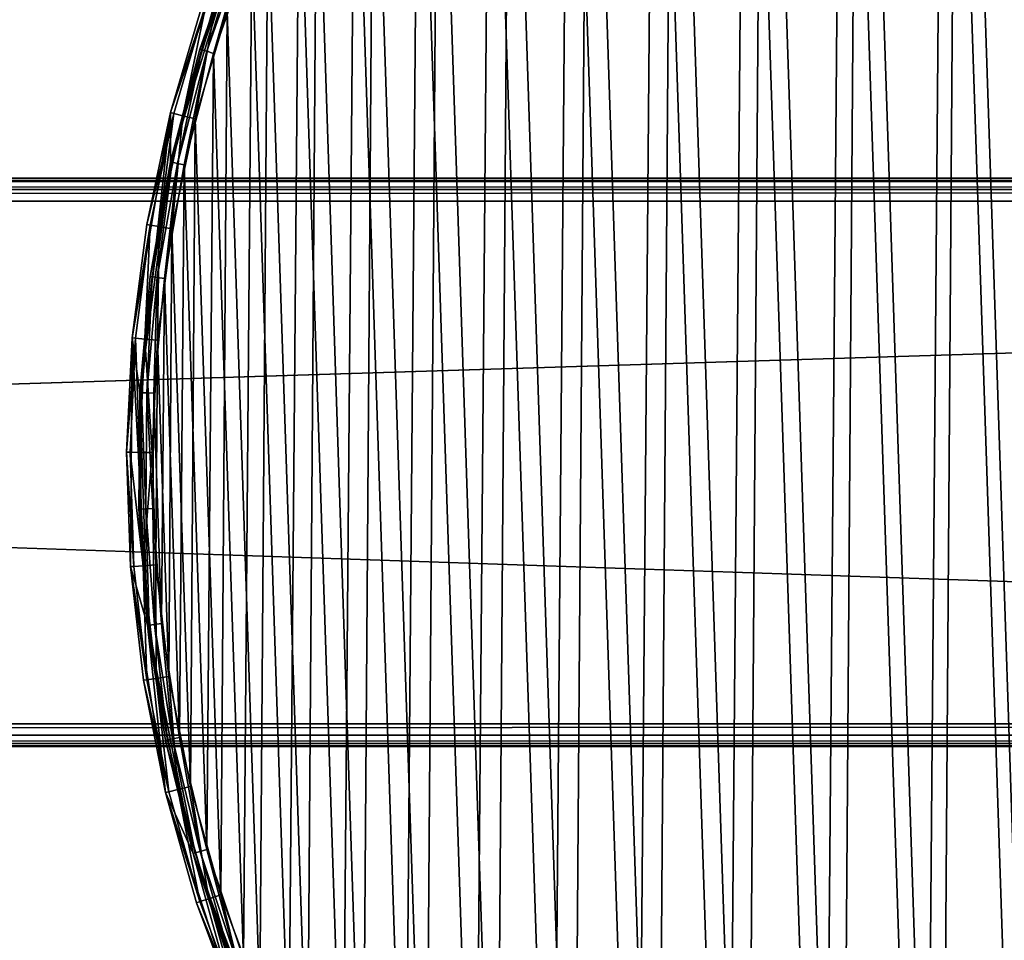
# Model space of a CAD drawing. Header units: millimetres. Extents: x 14 to 1324, y -100 to 100.
# Tile 123 of 214: x 847 to 916, y -34 to 31. Entities that reach past the tile are written whole.
import ezdxf

# ---------------------------------------------------------------- set-up
doc = ezdxf.new("R2010")
doc.units = ezdxf.units.MM
doc.header["$LTSCALE"] = 25.4
doc.layers.get('0').update_dxf_attribs({"true_color": 0xff5454})

# ---------------------------------------------------------------- blocks, each defined once
blk = doc.blocks.new('HERMANOS-V-8032.STL')
at = {"color": 250, "true_color": 0x262626}
mesh = blk.add_polyface(dxfattribs=at)
corners = [(857.661, 24.628, 14), (855.502, 4.916, 14), (854.965, 8.762, 14), (857.663, 21.157, 14), (862.866, 39.856, 14), (862.467, 36.82, 14), (869.784, 51.479, 14), (870.447, 54.052, 14), (879.413, 64.734, 14), (880.207, 66.848, 14), (891.093, 76.224, 14), (891.894, 77.912, 14), (904.505, 85.634, 14), (905.203, 86.959, 14), (919.283, 92.708, 14), (919.792, 93.754, 14), (935.024, 97.253, 14), (935.282, 98.12, 14), (951.298, 99.146, 14), (951.271, 99.945, 14), (967.346, 99.182, 14), (967.661, 98.334, 14), (983.091, 95.85, 14), (983.668, 94.84, 14), (998.097, 90.035, 14), (998.882, 88.758, 14), (1011.976, 81.888, 14), (1012.887, 80.256, 14), (1024.369, 71.621, 14), (1025.301, 69.565, 14), (1034.954, 59.499, 14), (1035.786, 56.976, 14), (1043.458, 45.836, 14), (1044.057, 42.833, 14), (1049.659, 30.985, 14), (1049.886, 27.521, 14), (1053.398, 15.332, 14), (1053.116, 11.459, 14), (1053.659, -4.916, 14), (1054.578, -0.718, 14), (854.85, -7.331, 14), (856.045, -11.459, 14), (857.317, -23.234, 14), (859.275, -27.521, 14), (862.304, -38.535, 14), (865.104, -42.833, 14), (869.68, -52.839, 14), (873.375, -56.976, 14), (879.255, -65.773, 14), (883.86, -69.565, 14), (890.782, -77.005, 14), (896.275, -80.256, 14), (903.96, -86.241, 14), (910.28, -88.758, 14), (918.45, -93.245, 14), (925.493, -94.84, 14), (933.875, -97.833, 14), (941.5, -98.334, 14), (949.837, -99.887, 14), (957.863, -99.146, 14), (965.921, -99.355, 14), (974.137, -97.253, 14), (981.712, -96.249, 14), (989.878, -92.708, 14), (996.8, -90.65, 14), (1004.656, -85.634, 14), (1010.795, -82.704, 14), (1018.068, -76.224, 14), (1023.333, -72.616, 14), (1029.748, -64.734, 14), (1034.092, -60.647, 14), (1039.377, -51.479, 14), (1042.79, -47.107, 14), (1046.694, -36.82, 14), (1049.204, -32.347, 14), (1051.498, -21.157, 14), (1053.168, -16.749, 14)]
mesh.append_faces([[corners[k] for k in face] for face in [(0, 1, 2), (1, 0, 3), (3, 4, 5), (5, 4, 6), (6, 7, 8), (8, 9, 10), (10, 11, 12), (12, 13, 14), (14, 15, 16), (16, 17, 18), (18, 20, 21), (21, 22, 23), (23, 24, 25), (25, 26, 27), (27, 28, 29), (29, 30, 31), (31, 32, 33), (33, 34, 35), (35, 36, 37), (37, 36, 38), (40, 41, 42), (41, 2, 1), (42, 43, 44), (44, 45, 46), (46, 47, 48), (48, 49, 50), (50, 51, 52), (52, 53, 54), (54, 55, 56), (56, 57, 58), (58, 59, 60), (60, 61, 62), (62, 63, 64), (64, 65, 66), (66, 67, 68), (68, 69, 70), (70, 71, 72), (72, 73, 74), (74, 75, 76), (76, 38, 39)]], dxfattribs={"vtx0": -1, "vtx1": -1, "color": 250})
mesh.append_faces([[corners[k] for k in face] for face in [(3, 0, 4), (6, 4, 7), (8, 7, 9), (10, 9, 11), (12, 11, 13), (14, 13, 15), (16, 15, 17), (18, 17, 19), (18, 19, 20), (21, 20, 22), (23, 22, 24), (25, 24, 26), (27, 26, 28), (29, 28, 30), (31, 30, 32), (33, 32, 34), (35, 34, 36), (38, 36, 39), (41, 40, 2), (42, 41, 43), (44, 43, 45), (46, 45, 47), (48, 47, 49), (50, 49, 51), (52, 51, 53), (54, 53, 55), (56, 55, 57), (58, 57, 59), (60, 59, 61), (62, 61, 63), (64, 63, 65), (66, 65, 67), (68, 67, 69), (70, 69, 71), (72, 71, 73), (74, 73, 75), (76, 75, 38)]], dxfattribs={"vtx0": -1, "vtx2": -1, "color": 250})
mesh = blk.add_polyface(dxfattribs=at)
corners = [(856.645, -7.199, 29), (856.758, 8.604, 29), (856.383, 0.705, 29), (857.542, -15.056, 29), (857.768, 16.448, 29), (859.068, -22.816, 29), (859.405, 24.185, 29), (861.213, -30.427, 29), (861.66, 31.765, 29), (863.965, -37.842, 29), (864.517, 39.139, 29), (867.303, -45.01, 29), (867.959, 46.259, 29), (871.208, -51.887, 29), (871.962, 53.079, 29), (875.654, -58.428, 29), (876.501, 59.555, 29), (880.611, -64.589, 29), (881.546, 65.645, 29), (886.048, -70.332, 29), (887.065, 71.309, 29), (891.93, -75.618, 29), (893.022, 76.51, 29), (898.218, -80.414, 29), (899.378, 81.215, 29), (904.871, -84.689, 29), (906.092, 85.394, 29), (911.847, -88.414, 29), (913.121, 89.019, 29), (919.1, -91.566, 29), (920.418, 92.066, 29), (926.583, -94.124, 29), (924.03, 1.275, 29), (924.181, -3.293, 29), (925.011, -7.787, 29), (926.502, -12.107, 29), (928.62, -16.157, 29), (934.248, -96.072, 29), (931.318, -19.845, 29), (934.536, -23.091, 29), (942.044, -97.397, 29), (938.201, -25.82, 29), (942.232, -27.973, 29), (949.922, -98.089, 29), (946.54, -29.501, 29), (951.026, -30.37, 29), (957.83, -98.146, 29), (955.592, -30.561, 29), (960.136, -30.068, 29), (965.717, -97.566, 29), (964.555, -28.905, 29), (968.752, -27.095, 29), (973.532, -96.354, 29), (972.632, -24.68, 29), (976.109, -21.714, 29), (981.224, -94.517, 29), (979.105, -18.263, 29), (981.553, -14.404, 29), (988.743, -92.066, 29), (983.398, -10.223, 29), (984.6, -5.814, 29), (985.131, -1.275, 29), (927.937, 94.517, 29), (924.561, 5.814, 29), (925.763, 10.223, 29), (927.608, 14.404, 29), (930.056, 18.263, 29), (935.629, 96.354, 29), (933.052, 21.714, 29), (936.529, 24.68, 29), (943.444, 97.566, 29), (940.409, 27.095, 29), (944.606, 28.905, 29), (951.331, 98.146, 29), (949.025, 30.068, 29), (953.569, 30.561, 29), (959.239, 98.089, 29), (958.135, 30.37, 29), (962.622, 29.501, 29), (967.117, 97.397, 29), (966.929, 27.973, 29), (970.96, 25.82, 29), (974.913, 96.072, 29), (974.625, 23.091, 29), (977.843, 19.845, 29), (982.578, 94.124, 29), (980.541, 16.157, 29), (982.659, 12.107, 29), (990.061, 91.566, 29), (984.15, 7.787, 29), (984.98, 3.293, 29), (996.04, -89.019, 29), (997.314, 88.414, 29), (1003.069, -85.394, 29), (1004.29, 84.689, 29), (1009.783, -81.215, 29), (1010.943, 80.414, 29), (1016.139, -76.51, 29), (1017.231, 75.618, 29), (1022.096, -71.309, 29), (1023.113, 70.332, 29), (1027.615, -65.645, 29), (1028.55, 64.589, 29), (1032.66, -59.555, 29), (1033.507, 58.428, 29), (1037.199, -53.079, 29), (1037.953, 51.887, 29), (1041.203, -46.259, 29), (1041.858, 45.01, 29), (1044.644, -39.139, 29), (1045.197, 37.842, 29), (1047.501, -31.765, 29), (1047.948, 30.427, 29), (1049.756, -24.185, 29), (1050.093, 22.816, 29), (1051.393, -16.448, 29), (1051.62, 15.056, 29), (1052.403, -8.604, 29), (1052.516, 7.199, 29), (1052.778, -0.705, 29)]
mesh.append_faces([[corners[k] for k in face] for face in [(0, 1, 2), (118, 117, 119)]], dxfattribs={"vtx0": -1, "color": 250})
mesh.append_faces([[corners[k] for k in face] for face in [(1, 3, 4), (4, 5, 6), (6, 7, 8), (8, 9, 10), (10, 11, 12), (12, 13, 14), (14, 15, 16), (16, 17, 18), (18, 19, 20), (20, 21, 22), (22, 23, 24), (24, 25, 26), (26, 27, 28), (28, 29, 30), (32, 31, 33), (33, 31, 34), (34, 31, 35), (35, 31, 36), (36, 37, 38), (38, 37, 39), (39, 40, 41), (41, 40, 42), (42, 43, 44), (44, 43, 45), (45, 46, 47), (47, 46, 48), (48, 49, 50), (50, 49, 51), (51, 52, 53), (53, 52, 54), (54, 55, 56), (56, 55, 57), (57, 58, 59), (59, 58, 60), (60, 58, 61), (62, 66, 67), (67, 69, 70), (70, 72, 73), (73, 75, 76), (76, 78, 79), (79, 81, 82), (82, 84, 85), (85, 87, 88), (88, 91, 92), (92, 93, 94), (94, 95, 96), (96, 97, 98), (98, 99, 100), (100, 101, 102), (102, 103, 104), (104, 105, 106), (106, 107, 108), (108, 109, 110), (110, 111, 112), (112, 113, 114), (114, 115, 116), (116, 117, 118)]], dxfattribs={"vtx0": -1, "vtx1": -1, "color": 250})
mesh.append_faces([[corners[k] for k in face] for face in [(30, 31, 32), (88, 61, 58)]], dxfattribs={"vtx0": -1, "vtx1": -1, "vtx2": -1, "color": 250})
mesh.append_faces([[corners[k] for k in face] for face in [(1, 0, 3), (4, 3, 5), (6, 5, 7), (8, 7, 9), (10, 9, 11), (12, 11, 13), (14, 13, 15), (16, 15, 17), (18, 17, 19), (20, 19, 21), (22, 21, 23), (24, 23, 25), (26, 25, 27), (28, 27, 29), (30, 29, 31), (36, 31, 37), (39, 37, 40), (42, 40, 43), (45, 43, 46), (48, 46, 49), (51, 49, 52), (54, 52, 55), (57, 55, 58), (32, 62, 30), (62, 32, 63), (62, 63, 64), (62, 64, 65), (62, 65, 66), (67, 66, 68), (67, 68, 69), (70, 69, 71), (70, 71, 72), (73, 72, 74), (73, 74, 75), (76, 75, 77), (76, 77, 78), (79, 78, 80), (79, 80, 81), (82, 81, 83), (82, 83, 84), (85, 84, 86), (85, 86, 87), (88, 87, 89), (88, 89, 90), (88, 90, 61), (88, 58, 91), (92, 91, 93), (94, 93, 95), (96, 95, 97), (98, 97, 99), (100, 99, 101), (102, 101, 103), (104, 103, 105), (106, 105, 107), (108, 107, 109), (110, 109, 111), (112, 111, 113), (114, 113, 115), (116, 115, 117)]], dxfattribs={"vtx0": -1, "vtx2": -1, "color": 250})
mesh = blk.add_polyface(dxfattribs=at)
corners = [(927.337, 94.345, 28.2), (924.03, 1.275, 28.2), (919.639, 91.773, 28.2), (924.561, 5.814, 28.2), (925.763, 10.223, 28.2), (927.608, 14.404, 28.2), (935.221, 96.273, 28.2), (930.056, 18.263, 28.2), (933.052, 21.714, 28.2), (936.529, 24.68, 28.2), (943.237, 97.543, 28.2), (940.409, 27.095, 28.2), (944.606, 28.905, 28.2), (951.331, 98.146, 28.2), (949.025, 30.068, 28.2), (953.569, 30.561, 28.2), (959.447, 98.079, 28.2), (958.135, 30.37, 28.2), (962.622, 29.501, 28.2), (967.53, 97.343, 28.2), (966.929, 27.973, 28.2), (970.96, 25.82, 28.2), (975.524, 95.941, 28.2), (974.625, 23.091, 28.2), (977.843, 19.845, 28.2), (983.375, 93.884, 28.2), (980.541, 16.157, 28.2), (982.659, 12.107, 28.2), (984.15, 7.787, 28.2), (991.029, 91.185, 28.2), (984.98, 3.293, 28.2), (985.131, -1.275, 28.2), (989.522, -91.773, 28.2), (996.981, -88.574, 28.2), (998.435, 87.864, 28.2), (1004.151, -84.77, 28.2), (1005.541, 83.942, 28.2), (1010.982, -80.387, 28.2), (1012.299, 79.447, 28.2), (1017.428, -75.455, 28.2), (1018.662, 74.409, 28.2), (1023.444, -70.008, 28.2), (1024.588, 68.863, 28.2), (1028.99, -64.082, 28.2), (1030.036, 62.847, 28.2), (1034.028, -57.718, 28.2), (1034.968, 56.401, 28.2), (1038.523, -50.96, 28.2), (1039.351, 49.57, 28.2), (1042.444, -43.854, 28.2), (1043.155, 42.401, 28.2), (1045.766, -36.449, 28.2), (1046.354, 34.942, 28.2), (1048.464, -28.794, 28.2), (1048.926, 27.244, 28.2), (1050.521, -20.943, 28.2), (1050.853, 19.36, 28.2), (1051.923, -12.949, 28.2), (1052.123, 11.343, 28.2), (1052.66, -4.866, 28.2), (1052.727, 3.25, 28.2), (856.501, 4.866, 28.2), (857.038, -11.343, 28.2), (856.434, -3.25, 28.2), (857.238, 12.949, 28.2), (858.308, -19.36, 28.2), (858.64, 20.943, 28.2), (860.235, -27.244, 28.2), (860.697, 28.794, 28.2), (862.807, -34.942, 28.2), (863.396, 36.449, 28.2), (866.006, -42.401, 28.2), (866.717, 43.854, 28.2), (869.81, -49.57, 28.2), (870.638, 50.96, 28.2), (874.193, -56.401, 28.2), (875.133, 57.718, 28.2), (879.125, -62.847, 28.2), (880.171, 64.082, 28.2), (884.573, -68.863, 28.2), (885.717, 70.008, 28.2), (890.499, -74.409, 28.2), (891.733, 75.455, 28.2), (896.862, -79.447, 28.2), (898.179, 80.387, 28.2), (903.62, -83.942, 28.2), (905.01, 84.77, 28.2), (910.726, -87.864, 28.2), (912.18, 88.574, 28.2), (918.132, -91.185, 28.2), (925.786, -93.884, 28.2), (924.181, -3.293, 28.2), (925.011, -7.787, 28.2), (926.502, -12.107, 28.2), (933.637, -95.941, 28.2), (928.62, -16.157, 28.2), (931.318, -19.845, 28.2), (934.536, -23.091, 28.2), (941.632, -97.343, 28.2), (938.201, -25.82, 28.2), (942.232, -27.973, 28.2), (949.714, -98.079, 28.2), (946.54, -29.501, 28.2), (951.026, -30.37, 28.2), (957.83, -98.146, 28.2), (955.592, -30.561, 28.2), (960.136, -30.068, 28.2), (965.924, -97.543, 28.2), (964.555, -28.905, 28.2), (968.752, -27.095, 28.2), (973.94, -96.273, 28.2), (972.632, -24.68, 28.2), (976.109, -21.714, 28.2), (981.824, -94.345, 28.2), (979.105, -18.263, 28.2), (981.553, -14.404, 28.2), (983.398, -10.223, 28.2), (984.6, -5.814, 28.2)]
mesh.append_faces([[corners[k] for k in face] for face in [(59, 58, 60), (61, 62, 63)]], dxfattribs={"vtx0": -1, "color": 250})
mesh.append_faces([[corners[k] for k in face] for face in [(0, 1, 2), (1, 0, 3), (3, 0, 4), (4, 0, 5), (5, 6, 7), (7, 6, 8), (8, 6, 9), (9, 10, 11), (11, 10, 12), (12, 13, 14), (14, 13, 15), (15, 16, 17), (17, 16, 18), (18, 19, 20), (20, 19, 21), (21, 22, 23), (23, 22, 24), (24, 25, 26), (26, 25, 27), (27, 25, 28), (28, 29, 30), (30, 29, 31), (32, 29, 33), (33, 34, 35), (35, 36, 37), (37, 38, 39), (39, 40, 41), (41, 42, 43), (43, 44, 45), (45, 46, 47), (47, 48, 49), (49, 50, 51), (51, 52, 53), (53, 54, 55), (55, 56, 57), (57, 58, 59), (62, 64, 65), (65, 66, 67), (67, 68, 69), (69, 70, 71), (71, 72, 73), (73, 74, 75), (75, 76, 77), (77, 78, 79), (79, 80, 81), (81, 82, 83), (83, 84, 85), (85, 86, 87), (87, 88, 89), (89, 2, 90), (90, 93, 94), (94, 97, 98), (98, 100, 101), (101, 103, 104), (104, 106, 107), (107, 109, 110), (110, 112, 113), (113, 116, 32)]], dxfattribs={"vtx0": -1, "vtx1": -1, "color": 250})
mesh.append_faces([[corners[k] for k in face] for face in [(31, 29, 32), (90, 2, 1)]], dxfattribs={"vtx0": -1, "vtx1": -1, "vtx2": -1, "color": 250})
mesh.append_faces([[corners[k] for k in face] for face in [(5, 0, 6), (9, 6, 10), (12, 10, 13), (15, 13, 16), (18, 16, 19), (21, 19, 22), (24, 22, 25), (28, 25, 29), (33, 29, 34), (35, 34, 36), (37, 36, 38), (39, 38, 40), (41, 40, 42), (43, 42, 44), (45, 44, 46), (47, 46, 48), (49, 48, 50), (51, 50, 52), (53, 52, 54), (55, 54, 56), (57, 56, 58), (62, 61, 64), (65, 64, 66), (67, 66, 68), (69, 68, 70), (71, 70, 72), (73, 72, 74), (75, 74, 76), (77, 76, 78), (79, 78, 80), (81, 80, 82), (83, 82, 84), (85, 84, 86), (87, 86, 88), (89, 88, 2), (90, 1, 91), (90, 91, 92), (90, 92, 93), (94, 93, 95), (94, 95, 96), (94, 96, 97), (98, 97, 99), (98, 99, 100), (101, 100, 102), (101, 102, 103), (104, 103, 105), (104, 105, 106), (107, 106, 108), (107, 108, 109), (110, 109, 111), (110, 111, 112), (113, 112, 114), (113, 114, 115), (113, 115, 116), (32, 116, 117), (32, 117, 31)]], dxfattribs={"vtx0": -1, "vtx2": -1, "color": 250})
mesh = blk.add_polyface(dxfattribs=at)
corners = [(862.866, 39.856, 14), (857.661, 24.628, 14), (859.957, 32.347, 27.2)]
mesh.append_faces([[corners[k] for k in face] for face in [(0, 1, 2)]], dxfattribs={"color": 250})
mesh = blk.add_polyface(dxfattribs=at)
corners = [(862.467, 36.82, 27.2), (857.663, 21.157, 14), (862.467, 36.82, 14)]
mesh.append_faces([[corners[k] for k in face] for face in [(0, 1, 2)]], dxfattribs={"color": 250})
mesh = blk.add_polyface(dxfattribs=at)
corners = [(862.467, 36.82, 27.2), (859.741, 29.088, 27.2), (857.663, 21.157, 14)]
mesh.append_faces([[corners[k] for k in face] for face in [(0, 1, 2)]], dxfattribs={"color": 250})
mesh = blk.add_polyface(dxfattribs=at)
corners = [(859.741, 29.088, 27.2), (862.591, 36.77, 27.7), (859.869, 29.048, 27.7), (862.467, 36.82, 27.2)]
mesh.append_faces([[corners[k] for k in face] for face in [(0, 1, 2), (1, 0, 3)]], dxfattribs={"vtx0": -1, "color": 250})
mesh = blk.add_polyface(dxfattribs=at)
corners = [(862.591, 36.77, 27.7), (860.219, 28.941, 28.066), (859.869, 29.048, 27.7), (862.931, 36.634, 28.066)]
mesh.append_faces([[corners[k] for k in face] for face in [(0, 1, 2), (1, 0, 3)]], dxfattribs={"vtx0": -1, "color": 250})
mesh = blk.add_polyface(dxfattribs=at)
corners = [(862.931, 36.634, 28.066), (860.697, 28.794, 28.2), (860.219, 28.941, 28.066), (863.396, 36.449, 28.2)]
mesh.append_faces([[corners[k] for k in face] for face in [(0, 1, 2), (1, 0, 3)]], dxfattribs={"vtx0": -1, "color": 250})
mesh = blk.add_polyface(dxfattribs=at)
corners = [(859.957, 32.347, 27.2), (857.661, 24.628, 14), (857.661, 24.628, 27.2)]
mesh.append_faces([[corners[k] for k in face] for face in [(0, 1, 2)]], dxfattribs={"color": 250})
mesh = blk.add_polyface(dxfattribs=at)
corners = [(860.185, 32.269, 28.1), (857.661, 24.628, 27.2), (857.894, 24.569, 28.1), (859.957, 32.347, 27.2)]
mesh.append_faces([[corners[k] for k in face] for face in [(0, 1, 2), (1, 0, 3)]], dxfattribs={"vtx0": -1, "color": 250})
mesh = blk.add_polyface(dxfattribs=at)
corners = [(858.533, 24.406, 28.759), (860.185, 32.269, 28.1), (857.894, 24.569, 28.1), (860.808, 32.056, 28.759)]
mesh.append_faces([[corners[k] for k in face] for face in [(0, 1, 2), (1, 0, 3)]], dxfattribs={"vtx0": -1, "color": 250})
mesh = blk.add_polyface(dxfattribs=at)
corners = [(859.405, 24.185, 29), (860.808, 32.056, 28.759), (858.533, 24.406, 28.759), (861.66, 31.765, 29)]
mesh.append_faces([[corners[k] for k in face] for face in [(0, 1, 2), (1, 0, 3)]], dxfattribs={"vtx0": -1, "color": 250})
mesh = blk.add_polyface(dxfattribs=at)
corners = [(857.663, 21.157, 27.2), (859.869, 29.048, 27.7), (857.794, 21.128, 27.7), (859.741, 29.088, 27.2)]
mesh.append_faces([[corners[k] for k in face] for face in [(0, 1, 2), (1, 0, 3)]], dxfattribs={"vtx0": -1, "color": 250})
mesh = blk.add_polyface(dxfattribs=at)
corners = [(859.741, 29.088, 27.2), (857.663, 21.157, 27.2), (857.663, 21.157, 14)]
mesh.append_faces([[corners[k] for k in face] for face in [(0, 1, 2)]], dxfattribs={"color": 250})
mesh = blk.add_polyface(dxfattribs=at)
corners = [(859.869, 29.048, 27.7), (858.151, 21.05, 28.066), (857.794, 21.128, 27.7), (860.219, 28.941, 28.066)]
mesh.append_faces([[corners[k] for k in face] for face in [(0, 1, 2), (1, 0, 3)]], dxfattribs={"vtx0": -1, "color": 250})
mesh = blk.add_polyface(dxfattribs=at)
corners = [(860.219, 28.941, 28.066), (858.64, 20.943, 28.2), (858.151, 21.05, 28.066), (860.697, 28.794, 28.2)]
mesh.append_faces([[corners[k] for k in face] for face in [(0, 1, 2), (1, 0, 3)]], dxfattribs={"vtx0": -1, "color": 250})
mesh = blk.add_polyface(dxfattribs=at)
corners = [(857.661, 24.628, 14), (854.965, 8.762, 14), (855.993, 16.749, 27.2)]
mesh.append_faces([[corners[k] for k in face] for face in [(0, 1, 2)]], dxfattribs={"color": 250})
mesh = blk.add_polyface(dxfattribs=at)
corners = [(857.661, 24.628, 14), (855.993, 16.749, 27.2), (857.661, 24.628, 27.2)]
mesh.append_faces([[corners[k] for k in face] for face in [(0, 1, 2)]], dxfattribs={"color": 250})
mesh = blk.add_polyface(dxfattribs=at)
corners = [(857.894, 24.569, 28.1), (855.993, 16.749, 27.2), (856.231, 16.709, 28.1), (857.661, 24.628, 27.2)]
mesh.append_faces([[corners[k] for k in face] for face in [(0, 1, 2), (1, 0, 3)]], dxfattribs={"vtx0": -1, "color": 250})
mesh = blk.add_polyface(dxfattribs=at)
corners = [(856.88, 16.599, 28.759), (857.894, 24.569, 28.1), (856.231, 16.709, 28.1), (858.533, 24.406, 28.759)]
mesh.append_faces([[corners[k] for k in face] for face in [(0, 1, 2), (1, 0, 3)]], dxfattribs={"vtx0": -1, "color": 250})
mesh = blk.add_polyface(dxfattribs=at)
corners = [(857.768, 16.448, 29), (858.533, 24.406, 28.759), (856.88, 16.599, 28.759), (859.405, 24.185, 29)]
mesh.append_faces([[corners[k] for k in face] for face in [(0, 1, 2), (1, 0, 3)]], dxfattribs={"vtx0": -1, "color": 250})
mesh = blk.add_polyface(dxfattribs=at)
corners = [(857.663, 21.157, 14), (856.247, 13.081, 27.2), (855.502, 4.916, 14)]
mesh.append_faces([[corners[k] for k in face] for face in [(0, 1, 2)]], dxfattribs={"color": 250})
mesh = blk.add_polyface(dxfattribs=at)
corners = [(856.247, 13.081, 27.2), (857.794, 21.128, 27.7), (856.38, 13.063, 27.7), (857.663, 21.157, 27.2)]
mesh.append_faces([[corners[k] for k in face] for face in [(0, 1, 2), (1, 0, 3)]], dxfattribs={"vtx0": -1, "color": 250})
mesh = blk.add_polyface(dxfattribs=at)
corners = [(857.663, 21.157, 27.2), (856.247, 13.081, 27.2), (857.663, 21.157, 14)]
mesh.append_faces([[corners[k] for k in face] for face in [(0, 1, 2)]], dxfattribs={"color": 250})
mesh = blk.add_polyface(dxfattribs=at)
corners = [(857.794, 21.128, 27.7), (856.742, 13.015, 28.066), (856.38, 13.063, 27.7), (858.151, 21.05, 28.066)]
mesh.append_faces([[corners[k] for k in face] for face in [(0, 1, 2), (1, 0, 3)]], dxfattribs={"vtx0": -1, "color": 250})
mesh = blk.add_polyface(dxfattribs=at)
corners = [(858.151, 21.05, 28.066), (857.238, 12.949, 28.2), (856.742, 13.015, 28.066), (858.64, 20.943, 28.2)]
mesh.append_faces([[corners[k] for k in face] for face in [(0, 1, 2), (1, 0, 3)]], dxfattribs={"vtx0": -1, "color": 250})
mesh = blk.add_polyface(dxfattribs=at)
corners = [(1259.581, -20, 1414), (79.581, 20, 1414), (79.581, -20, 1414), (1259.581, 20, 1414)]
mesh.append_faces([[corners[k] for k in face] for face in [(0, 1, 2), (1, 0, 3)]], dxfattribs={"vtx0": -1, "color": 250})
mesh = blk.add_polyface(dxfattribs=at)
corners = [(79.581, 20, 1414), (1259.581, 20, 1395.6), (79.581, 20, 1395.6), (1259.581, 20, 1414)]
mesh.append_faces([[corners[k] for k in face] for face in [(0, 1, 2), (1, 0, 3)]], dxfattribs={"vtx0": -1, "color": 250})
mesh = blk.add_polyface(dxfattribs=at)
corners = [(79.581, 20, 1395.6), (1259.581, 19.786, 1394.8), (79.581, 19.786, 1394.8), (1259.581, 20, 1395.6)]
mesh.append_faces([[corners[k] for k in face] for face in [(0, 1, 2), (1, 0, 3)]], dxfattribs={"vtx0": -1, "color": 250})
mesh = blk.add_polyface(dxfattribs=at)
corners = [(79.581, 19.786, 1394.8), (1259.581, 19.2, 1394.214), (79.581, 19.2, 1394.214), (1259.581, 19.786, 1394.8)]
mesh.append_faces([[corners[k] for k in face] for face in [(0, 1, 2), (1, 0, 3)]], dxfattribs={"vtx0": -1, "color": 250})
mesh = blk.add_polyface(dxfattribs=at)
corners = [(1259.581, 19.2, 1394.214), (79.581, 18.4, 1394), (79.581, 19.2, 1394.214), (1259.581, 18.4, 1394)]
mesh.append_faces([[corners[k] for k in face] for face in [(0, 1, 2), (1, 0, 3)]], dxfattribs={"vtx0": -1, "color": 250})
mesh = blk.add_polyface(dxfattribs=at)
corners = [(1259.581, 18.4, 1394), (79.581, -18.4, 1394), (79.581, 18.4, 1394), (1259.581, -18.4, 1394)]
mesh.append_faces([[corners[k] for k in face] for face in [(0, 1, 2), (1, 0, 3)]], dxfattribs={"vtx0": -1, "color": 250})
mesh = blk.add_polyface(dxfattribs=at)
corners = [(855.993, 16.749, 27.2), (854.965, 8.762, 14), (854.965, 8.762, 27.2)]
mesh.append_faces([[corners[k] for k in face] for face in [(0, 1, 2)]], dxfattribs={"color": 250})
mesh = blk.add_polyface(dxfattribs=at)
corners = [(856.231, 16.709, 28.1), (854.965, 8.762, 27.2), (855.205, 8.741, 28.1), (855.993, 16.749, 27.2)]
mesh.append_faces([[corners[k] for k in face] for face in [(0, 1, 2), (1, 0, 3)]], dxfattribs={"vtx0": -1, "color": 250})
mesh = blk.add_polyface(dxfattribs=at)
corners = [(855.862, 8.683, 28.759), (856.231, 16.709, 28.1), (855.205, 8.741, 28.1), (856.88, 16.599, 28.759)]
mesh.append_faces([[corners[k] for k in face] for face in [(0, 1, 2), (1, 0, 3)]], dxfattribs={"vtx0": -1, "color": 250})
mesh = blk.add_polyface(dxfattribs=at)
corners = [(856.758, 8.604, 29), (856.88, 16.599, 28.759), (855.862, 8.683, 28.759), (857.768, 16.448, 29)]
mesh.append_faces([[corners[k] for k in face] for face in [(0, 1, 2), (1, 0, 3)]], dxfattribs={"vtx0": -1, "color": 250})
mesh = blk.add_polyface(dxfattribs=at)
corners = [(855.502, 4.916, 27.2), (856.38, 13.063, 27.7), (855.636, 4.909, 27.7), (856.247, 13.081, 27.2)]
mesh.append_faces([[corners[k] for k in face] for face in [(0, 1, 2), (1, 0, 3)]], dxfattribs={"vtx0": -1, "color": 250})
mesh = blk.add_polyface(dxfattribs=at)
corners = [(856.247, 13.081, 27.2), (855.502, 4.916, 27.2), (855.502, 4.916, 14)]
mesh.append_faces([[corners[k] for k in face] for face in [(0, 1, 2)]], dxfattribs={"color": 250})
mesh = blk.add_polyface(dxfattribs=at)
corners = [(856.38, 13.063, 27.7), (856.002, 4.891, 28.066), (855.636, 4.909, 27.7), (856.742, 13.015, 28.066)]
mesh.append_faces([[corners[k] for k in face] for face in [(0, 1, 2), (1, 0, 3)]], dxfattribs={"vtx0": -1, "color": 250})
mesh = blk.add_polyface(dxfattribs=at)
corners = [(856.742, 13.015, 28.066), (856.501, 4.866, 28.2), (856.002, 4.891, 28.066), (857.238, 12.949, 28.2)]
mesh.append_faces([[corners[k] for k in face] for face in [(0, 1, 2), (1, 0, 3)]], dxfattribs={"vtx0": -1, "color": 250})
mesh = blk.add_polyface(dxfattribs=at)
corners = [(854.965, 8.762, 14), (854.583, 0.718, 27.2), (854.965, 8.762, 27.2)]
mesh.append_faces([[corners[k] for k in face] for face in [(0, 1, 2)]], dxfattribs={"color": 250})
mesh = blk.add_polyface(dxfattribs=at)
corners = [(854.965, 8.762, 14), (854.85, -7.331, 27.2), (854.583, 0.718, 27.2)]
mesh.append_faces([[corners[k] for k in face] for face in [(0, 1, 2)]], dxfattribs={"color": 250})
mesh = blk.add_polyface(dxfattribs=at)
corners = [(855.205, 8.741, 28.1), (854.583, 0.718, 27.2), (854.824, 0.716, 28.1), (854.965, 8.762, 27.2)]
mesh.append_faces([[corners[k] for k in face] for face in [(0, 1, 2), (1, 0, 3)]], dxfattribs={"vtx0": -1, "color": 250})
mesh = blk.add_polyface(dxfattribs=at)
corners = [(855.483, 0.711, 28.759), (855.205, 8.741, 28.1), (854.824, 0.716, 28.1), (855.862, 8.683, 28.759)]
mesh.append_faces([[corners[k] for k in face] for face in [(0, 1, 2), (1, 0, 3)]], dxfattribs={"vtx0": -1, "color": 250})
mesh = blk.add_polyface(dxfattribs=at)
corners = [(854.965, 8.762, 14), (854.85, -7.331, 14), (854.85, -7.331, 27.2)]
mesh.append_faces([[corners[k] for k in face] for face in [(0, 1, 2)]], dxfattribs={"color": 250})
mesh = blk.add_polyface(dxfattribs=at)
corners = [(856.383, 0.705, 29), (855.862, 8.683, 28.759), (855.483, 0.711, 28.759), (856.758, 8.604, 29)]
mesh.append_faces([[corners[k] for k in face] for face in [(0, 1, 2), (1, 0, 3)]], dxfattribs={"vtx0": -1, "color": 250})
mesh = blk.add_polyface(dxfattribs=at)
corners = [(855.502, 4.916, 27.2), (855.569, -3.278, 27.7), (855.435, -3.283, 27.2), (855.636, 4.909, 27.7)]
mesh.append_faces([[corners[k] for k in face] for face in [(0, 1, 2), (1, 0, 3)]], dxfattribs={"vtx0": -1, "color": 250})
mesh = blk.add_polyface(dxfattribs=at)
corners = [(855.502, 4.916, 27.2), (855.435, -3.283, 27.2), (856.045, -11.459, 14)]
mesh.append_faces([[corners[k] for k in face] for face in [(0, 1, 2)]], dxfattribs={"color": 250})
mesh = blk.add_polyface(dxfattribs=at)
corners = [(855.502, 4.916, 27.2), (856.045, -11.459, 14), (855.502, 4.916, 14)]
mesh.append_faces([[corners[k] for k in face] for face in [(0, 1, 2)]], dxfattribs={"color": 250})
mesh = blk.add_polyface(dxfattribs=at)
corners = [(855.636, 4.909, 27.7), (855.935, -3.266, 28.066), (855.569, -3.278, 27.7), (856.002, 4.891, 28.066)]
mesh.append_faces([[corners[k] for k in face] for face in [(0, 1, 2), (1, 0, 3)]], dxfattribs={"vtx0": -1, "color": 250})
mesh = blk.add_polyface(dxfattribs=at)
corners = [(856.002, 4.891, 28.066), (856.434, -3.25, 28.2), (855.935, -3.266, 28.066), (856.501, 4.866, 28.2)]
mesh.append_faces([[corners[k] for k in face] for face in [(0, 1, 2), (1, 0, 3)]], dxfattribs={"vtx0": -1, "color": 250})
mesh = blk.add_polyface(dxfattribs=at)
corners = [(855.09, -7.313, 28.1), (854.583, 0.718, 27.2), (854.85, -7.331, 27.2), (854.824, 0.716, 28.1)]
mesh.append_faces([[corners[k] for k in face] for face in [(0, 1, 2), (1, 0, 3)]], dxfattribs={"vtx0": -1, "color": 250})
mesh = blk.add_polyface(dxfattribs=at)
corners = [(855.747, -7.265, 28.759), (854.824, 0.716, 28.1), (855.09, -7.313, 28.1), (855.483, 0.711, 28.759)]
mesh.append_faces([[corners[k] for k in face] for face in [(0, 1, 2), (1, 0, 3)]], dxfattribs={"vtx0": -1, "color": 250})
mesh = blk.add_polyface(dxfattribs=at)
corners = [(855.747, -7.265, 28.759), (856.383, 0.705, 29), (855.483, 0.711, 28.759), (856.645, -7.199, 29)]
mesh.append_faces([[corners[k] for k in face] for face in [(0, 1, 2), (1, 0, 3)]], dxfattribs={"vtx0": -1, "color": 250})
mesh = blk.add_polyface(dxfattribs=at)
corners = [(855.435, -3.283, 27.2), (856.178, -11.443, 27.7), (856.045, -11.459, 27.2), (855.569, -3.278, 27.7)]
mesh.append_faces([[corners[k] for k in face] for face in [(0, 1, 2), (1, 0, 3)]], dxfattribs={"vtx0": -1, "color": 250})
mesh = blk.add_polyface(dxfattribs=at)
corners = [(855.435, -3.283, 27.2), (856.045, -11.459, 27.2), (856.045, -11.459, 14)]
mesh.append_faces([[corners[k] for k in face] for face in [(0, 1, 2)]], dxfattribs={"color": 250})
mesh = blk.add_polyface(dxfattribs=at)
corners = [(855.935, -3.266, 28.066), (856.178, -11.443, 27.7), (855.569, -3.278, 27.7), (856.541, -11.401, 28.066)]
mesh.append_faces([[corners[k] for k in face] for face in [(0, 1, 2), (1, 0, 3)]], dxfattribs={"vtx0": -1, "color": 250})
mesh = blk.add_polyface(dxfattribs=at)
corners = [(856.434, -3.25, 28.2), (856.541, -11.401, 28.066), (855.935, -3.266, 28.066), (857.038, -11.343, 28.2)]
mesh.append_faces([[corners[k] for k in face] for face in [(0, 1, 2), (1, 0, 3)]], dxfattribs={"vtx0": -1, "color": 250})
mesh = blk.add_polyface(dxfattribs=at)
corners = [(856.001, -15.295, 28.1), (854.85, -7.331, 27.2), (855.763, -15.332, 27.2), (855.09, -7.313, 28.1)]
mesh.append_faces([[corners[k] for k in face] for face in [(0, 1, 2), (1, 0, 3)]], dxfattribs={"vtx0": -1, "color": 250})
mesh = blk.add_polyface(dxfattribs=at)
corners = [(854.85, -7.331, 14), (855.763, -15.332, 27.2), (854.85, -7.331, 27.2)]
mesh.append_faces([[corners[k] for k in face] for face in [(0, 1, 2)]], dxfattribs={"color": 250})
mesh = blk.add_polyface(dxfattribs=at)
corners = [(854.85, -7.331, 14), (857.317, -23.234, 14), (855.763, -15.332, 27.2)]
mesh.append_faces([[corners[k] for k in face] for face in [(0, 1, 2)]], dxfattribs={"color": 250})
mesh = blk.add_polyface(dxfattribs=at)
corners = [(856.001, -15.295, 28.1), (855.747, -7.265, 28.759), (855.09, -7.313, 28.1), (856.652, -15.194, 28.759)]
mesh.append_faces([[corners[k] for k in face] for face in [(0, 1, 2), (1, 0, 3)]], dxfattribs={"vtx0": -1, "color": 250})
mesh = blk.add_polyface(dxfattribs=at)
corners = [(856.652, -15.194, 28.759), (856.645, -7.199, 29), (855.747, -7.265, 28.759), (857.542, -15.056, 29)]
mesh.append_faces([[corners[k] for k in face] for face in [(0, 1, 2), (1, 0, 3)]], dxfattribs={"vtx0": -1, "color": 250})
mesh = blk.add_polyface(dxfattribs=at)
corners = [(856.045, -11.459, 27.2), (857.459, -19.53, 27.7), (857.327, -19.557, 27.2), (856.178, -11.443, 27.7)]
mesh.append_faces([[corners[k] for k in face] for face in [(0, 1, 2), (1, 0, 3)]], dxfattribs={"vtx0": -1, "color": 250})
mesh = blk.add_polyface(dxfattribs=at)
corners = [(856.045, -11.459, 27.2), (859.275, -27.521, 14), (856.045, -11.459, 14)]
mesh.append_faces([[corners[k] for k in face] for face in [(0, 1, 2)]], dxfattribs={"color": 250})
mesh = blk.add_polyface(dxfattribs=at)
corners = [(856.045, -11.459, 27.2), (857.327, -19.557, 27.2), (859.275, -27.521, 14)]
mesh.append_faces([[corners[k] for k in face] for face in [(0, 1, 2)]], dxfattribs={"color": 250})
mesh = blk.add_polyface(dxfattribs=at)
corners = [(856.541, -11.401, 28.066), (857.459, -19.53, 27.7), (856.178, -11.443, 27.7), (857.818, -19.458, 28.066)]
mesh.append_faces([[corners[k] for k in face] for face in [(0, 1, 2), (1, 0, 3)]], dxfattribs={"vtx0": -1, "color": 250})
mesh = blk.add_polyface(dxfattribs=at)
corners = [(857.038, -11.343, 28.2), (857.818, -19.458, 28.066), (856.541, -11.401, 28.066), (858.308, -19.36, 28.2)]
mesh.append_faces([[corners[k] for k in face] for face in [(0, 1, 2), (1, 0, 3)]], dxfattribs={"vtx0": -1, "color": 250})
mesh = blk.add_polyface(dxfattribs=at)
corners = [(857.552, -23.178, 28.1), (856.652, -15.194, 28.759), (856.001, -15.295, 28.1), (858.192, -23.025, 28.759)]
mesh.append_faces([[corners[k] for k in face] for face in [(0, 1, 2), (1, 0, 3)]], dxfattribs={"vtx0": -1, "color": 250})
mesh = blk.add_polyface(dxfattribs=at)
corners = [(858.192, -23.025, 28.759), (857.542, -15.056, 29), (856.652, -15.194, 28.759), (859.068, -22.816, 29)]
mesh.append_faces([[corners[k] for k in face] for face in [(0, 1, 2), (1, 0, 3)]], dxfattribs={"vtx0": -1, "color": 250})
mesh = blk.add_polyface(dxfattribs=at)
corners = [(857.552, -23.178, 28.1), (855.763, -15.332, 27.2), (857.317, -23.234, 27.2), (856.001, -15.295, 28.1)]
mesh.append_faces([[corners[k] for k in face] for face in [(0, 1, 2), (1, 0, 3)]], dxfattribs={"vtx0": -1, "color": 250})
mesh = blk.add_polyface(dxfattribs=at)
corners = [(855.763, -15.332, 27.2), (857.317, -23.234, 14), (857.317, -23.234, 27.2)]
mesh.append_faces([[corners[k] for k in face] for face in [(0, 1, 2)]], dxfattribs={"color": 250})
mesh = blk.add_polyface(dxfattribs=at)
corners = [(1259.581, -18.4, 1394), (79.581, -19.2, 1394.214), (79.581, -18.4, 1394), (1259.581, -19.2, 1394.214)]
mesh.append_faces([[corners[k] for k in face] for face in [(0, 1, 2), (1, 0, 3)]], dxfattribs={"vtx0": -1, "color": 250})
mesh = blk.add_polyface(dxfattribs=at)
corners = [(1259.581, -19.786, 1394.8), (79.581, -19.2, 1394.214), (1259.581, -19.2, 1394.214), (79.581, -19.786, 1394.8)]
mesh.append_faces([[corners[k] for k in face] for face in [(0, 1, 2), (1, 0, 3)]], dxfattribs={"vtx0": -1, "color": 250})
mesh = blk.add_polyface(dxfattribs=at)
corners = [(858.308, -19.36, 28.2), (859.755, -27.382, 28.066), (857.818, -19.458, 28.066), (860.235, -27.244, 28.2)]
mesh.append_faces([[corners[k] for k in face] for face in [(0, 1, 2), (1, 0, 3)]], dxfattribs={"vtx0": -1, "color": 250})
mesh = blk.add_polyface(dxfattribs=at)
corners = [(1259.581, -20, 1395.6), (79.581, -19.786, 1394.8), (1259.581, -19.786, 1394.8), (79.581, -20, 1395.6)]
mesh.append_faces([[corners[k] for k in face] for face in [(0, 1, 2), (1, 0, 3)]], dxfattribs={"vtx0": -1, "color": 250})
mesh = blk.add_polyface(dxfattribs=at)
corners = [(1259.581, -20, 1414), (79.581, -20, 1395.6), (1259.581, -20, 1395.6), (79.581, -20, 1414)]
mesh.append_faces([[corners[k] for k in face] for face in [(0, 1, 2), (1, 0, 3)]], dxfattribs={"vtx0": -1, "color": 250})
mesh = blk.add_polyface(dxfattribs=at)
corners = [(857.327, -19.557, 27.2), (859.403, -27.484, 27.7), (859.275, -27.521, 27.2), (857.459, -19.53, 27.7)]
mesh.append_faces([[corners[k] for k in face] for face in [(0, 1, 2), (1, 0, 3)]], dxfattribs={"vtx0": -1, "color": 250})
mesh = blk.add_polyface(dxfattribs=at)
corners = [(857.327, -19.557, 27.2), (859.275, -27.521, 27.2), (859.275, -27.521, 14)]
mesh.append_faces([[corners[k] for k in face] for face in [(0, 1, 2)]], dxfattribs={"color": 250})
mesh = blk.add_polyface(dxfattribs=at)
corners = [(857.818, -19.458, 28.066), (859.403, -27.484, 27.7), (857.459, -19.53, 27.7), (859.755, -27.382, 28.066)]
mesh.append_faces([[corners[k] for k in face] for face in [(0, 1, 2), (1, 0, 3)]], dxfattribs={"vtx0": -1, "color": 250})
mesh = blk.add_polyface(dxfattribs=at)
corners = [(860.358, -30.706, 28.759), (859.068, -22.816, 29), (858.192, -23.025, 28.759), (861.213, -30.427, 29)]
mesh.append_faces([[corners[k] for k in face] for face in [(0, 1, 2), (1, 0, 3)]], dxfattribs={"vtx0": -1, "color": 250})
mesh = blk.add_polyface(dxfattribs=at)
corners = [(859.731, -30.91, 28.1), (857.317, -23.234, 27.2), (859.502, -30.985, 27.2), (857.552, -23.178, 28.1)]
mesh.append_faces([[corners[k] for k in face] for face in [(0, 1, 2), (1, 0, 3)]], dxfattribs={"vtx0": -1, "color": 250})
mesh = blk.add_polyface(dxfattribs=at)
corners = [(857.317, -23.234, 14), (862.304, -38.535, 14), (862.304, -38.535, 27.2)]
mesh.append_faces([[corners[k] for k in face] for face in [(0, 1, 2)]], dxfattribs={"color": 250})
mesh = blk.add_polyface(dxfattribs=at)
corners = [(857.317, -23.234, 14), (862.304, -38.535, 27.2), (859.502, -30.985, 27.2)]
mesh.append_faces([[corners[k] for k in face] for face in [(0, 1, 2)]], dxfattribs={"color": 250})
mesh = blk.add_polyface(dxfattribs=at)
corners = [(857.317, -23.234, 14), (859.502, -30.985, 27.2), (857.317, -23.234, 27.2)]
mesh.append_faces([[corners[k] for k in face] for face in [(0, 1, 2)]], dxfattribs={"color": 250})
mesh = blk.add_polyface(dxfattribs=at)
corners = [(859.731, -30.91, 28.1), (858.192, -23.025, 28.759), (857.552, -23.178, 28.1), (860.358, -30.706, 28.759)]
mesh.append_faces([[corners[k] for k in face] for face in [(0, 1, 2), (1, 0, 3)]], dxfattribs={"vtx0": -1, "color": 250})
mesh = blk.add_polyface(dxfattribs=at)
corners = [(859.275, -27.521, 27.2), (861.998, -35.25, 27.7), (861.873, -35.297, 27.2), (859.403, -27.484, 27.7)]
mesh.append_faces([[corners[k] for k in face] for face in [(0, 1, 2), (1, 0, 3)]], dxfattribs={"vtx0": -1, "color": 250})
mesh = blk.add_polyface(dxfattribs=at)
corners = [(859.275, -27.521, 27.2), (865.104, -42.833, 14), (859.275, -27.521, 14)]
mesh.append_faces([[corners[k] for k in face] for face in [(0, 1, 2)]], dxfattribs={"color": 250})
mesh = blk.add_polyface(dxfattribs=at)
corners = [(859.275, -27.521, 27.2), (861.873, -35.297, 27.2), (865.104, -42.833, 14)]
mesh.append_faces([[corners[k] for k in face] for face in [(0, 1, 2)]], dxfattribs={"color": 250})
mesh = blk.add_polyface(dxfattribs=at)
corners = [(859.755, -27.382, 28.066), (861.998, -35.25, 27.7), (859.403, -27.484, 27.7), (862.34, -35.12, 28.066)]
mesh.append_faces([[corners[k] for k in face] for face in [(0, 1, 2), (1, 0, 3)]], dxfattribs={"vtx0": -1, "color": 250})
mesh = blk.add_polyface(dxfattribs=at)
corners = [(860.235, -27.244, 28.2), (862.34, -35.12, 28.066), (859.755, -27.382, 28.066), (862.807, -34.942, 28.2)]
mesh.append_faces([[corners[k] for k in face] for face in [(0, 1, 2), (1, 0, 3)]], dxfattribs={"vtx0": -1, "color": 250})
mesh = blk.add_polyface(dxfattribs=at)
corners = [(863.134, -38.188, 28.759), (861.213, -30.427, 29), (860.358, -30.706, 28.759), (863.965, -37.842, 29)]
mesh.append_faces([[corners[k] for k in face] for face in [(0, 1, 2), (1, 0, 3)]], dxfattribs={"vtx0": -1, "color": 250})
mesh = blk.add_polyface(dxfattribs=at)
corners = [(862.526, -38.442, 28.1), (859.502, -30.985, 27.2), (862.304, -38.535, 27.2), (859.731, -30.91, 28.1)]
mesh.append_faces([[corners[k] for k in face] for face in [(0, 1, 2), (1, 0, 3)]], dxfattribs={"vtx0": -1, "color": 250})
mesh = blk.add_polyface(dxfattribs=at)
corners = [(862.526, -38.442, 28.1), (860.358, -30.706, 28.759), (859.731, -30.91, 28.1), (863.134, -38.188, 28.759)]
mesh.append_faces([[corners[k] for k in face] for face in [(0, 1, 2), (1, 0, 3)]], dxfattribs={"vtx0": -1, "color": 250})

msp = doc.modelspace()

# ---------------------------------------------------------------- block references
at = {"color": 0}
msp.add_blockref('HERMANOS-V-8032.STL', (0, 0), dxfattribs=at)

doc.saveas('drawing.dxf')
